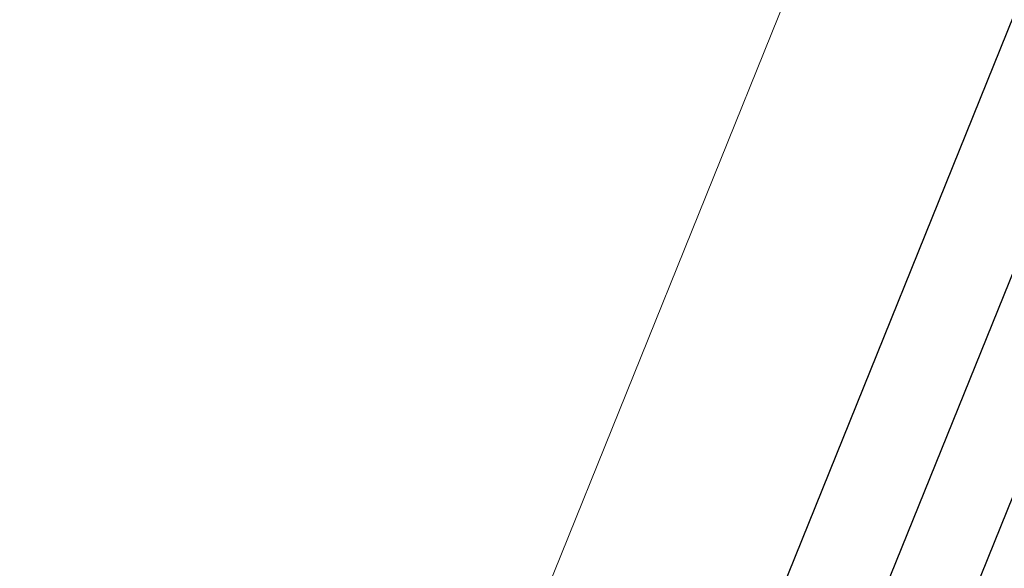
# Model space of a CAD drawing. Header units: millimetres. Extents: x -526411 to -400573, y 47353 to 130199.
# Tile 216 of 256: x -479231 to -478056, y 84319 to 84974. Entities that reach past the tile are written whole.
import ezdxf

# ---------------------------------------------------------------- set-up
doc = ezdxf.new("R2010")
doc.units = ezdxf.units.MM
doc.layers.add('01_ALGEMEEN', color=7, linetype='Continuous', lineweight=18)
doc.layers.add('m-pg-03_AI_dwg', color=8, linetype='Continuous', lineweight=18)

# ---------------------------------------------------------------- blocks, each defined once
blk = doc.blocks.new('m-pg-03_AI_dwg_block 14-638982-3e Verdieping - Percelen telling LI')
at = {"layer": '01_ALGEMEEN', "color": 253, "lineweight": 25}
blk.add_line((-606.23, -186.868), (-239.284, 721.361), dxfattribs=at)
blk = doc.blocks.new('m-pg-03_AI_dwg_block 17-638985-3e Verdieping - Percelen telling LI')
at = {"layer": '01_ALGEMEEN', "color": 253, "lineweight": 25}
blk.add_line((-613.267, -192.287), (-240.083, 731.4), dxfattribs=at)
blk = doc.blocks.new('m-pg-03_AI_dwg_block 18-638986-3e Verdieping - Percelen telling LI')
at = {"layer": '01_ALGEMEEN', "color": 253, "lineweight": 25}
blk.add_line((-618.029, -190.364), (-246.534, 729.153), dxfattribs=at)
blk = doc.blocks.new('m-pg-03_AI_dwg_block 2-641149-3e Verdieping - Percelen telling LI')
for name in ['m-pg-03_AI_dwg_block 17-638985-3e Verdieping - Percelen telling LI', 'm-pg-03_AI_dwg_block 18-638986-3e Verdieping - Percelen telling LI', 'm-pg-03_AI_dwg_block 14-638982-3e Verdieping - Percelen telling LI']:
    blk.add_blockref(name, (0, 0))
blk = doc.blocks.new('m-pg-03_AI_dwg_block 3272-642241-3e Verdieping - Percelen telling LI')
at = {"layer": '01_ALGEMEEN', "color": 213, "lineweight": 13}
blk.add_line((-255.495, 738.128), (-628.929, -186.091), dxfattribs=at)
blk = doc.blocks.new('m-pg-03_AI_dwg-638970-3e Verdieping - Percelen telling LI')
for name in ['m-pg-03_AI_dwg_block 2-641149-3e Verdieping - Percelen telling LI', 'm-pg-03_AI_dwg_block 3272-642241-3e Verdieping - Percelen telling LI']:
    blk.add_blockref(name, (0, 0))

msp = doc.modelspace()

# ---------------------------------------------------------------- block references
at = {"layer": 'm-pg-03_AI_dwg', "color": 133, "xscale": 22.2068924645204, "yscale": 22.2068924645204, "zscale": 22.2068924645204}
msp.add_blockref('m-pg-03_AI_dwg-638970-3e Verdieping - Percelen telling LI', (-465826.5, 85478), dxfattribs=at)

doc.saveas('drawing.dxf')
